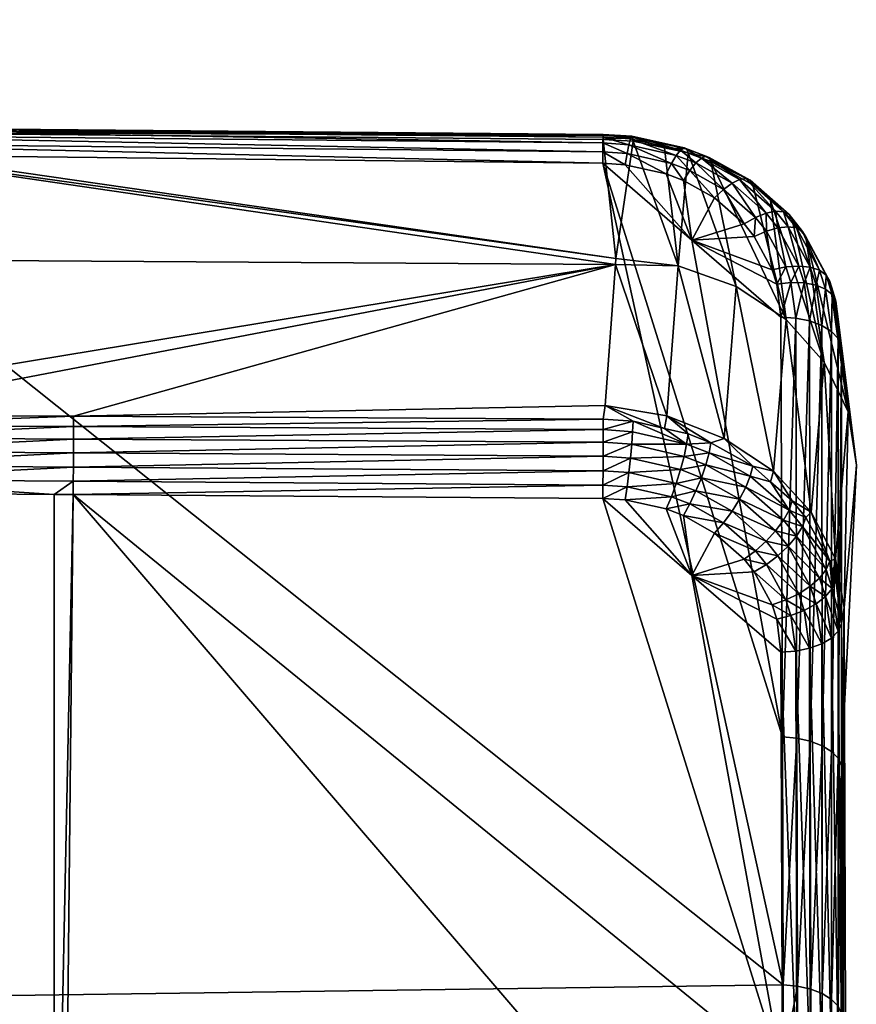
# Model space of a CAD drawing. Extents: x -0.125 to 0.14, y -0.108 to 0.
# Tile 127 of 127: x 0.13 to 0.14, y -0.033 to -0.021. Entities that reach past the tile are written whole.
import ezdxf

# ---------------------------------------------------------------- set-up
doc = ezdxf.new("R2010")
doc.units = 0
doc.layers.add('mesh', color=7, linetype='CONTINUOUS')

msp = doc.modelspace()

# ---------------------------------------------------------------- meshes
at = {"layer": 'mesh'}
mesh = msp.add_polyface(dxfattribs=at)
corners = [(0.125305, -0.023938, 0.011978), (0.12534, -0.024102, 0.011885), (0.125305, -0.025952, 0.014974), (0.12534, -0.023832, 0.011317), (0.125305, -0.0224, 0.008737), (0.12534, -0.022575, 0.008669), (0.12534, -0.022243, 0.007756), (0.12534, -0.0261, 0.014857), (0.125225, -0.023787, 0.012064), (0.125104, -0.023658, 0.012137), (0.125225, -0.022238, 0.0088), (0.125225, -0.025815, 0.015081), (0.125104, -0.025699, 0.015173), (0.125225, -0.026437, 0.01584), (0.125104, -0.026324, 0.015937), (0.125755, -0.031062, -0.002507), (0.12534, -0.02207, -0.007267), (0.12534, -0.022376, -0.008175), (0.12534, -0.021251, -0.003794), (0.12534, -0.021241, -0.003677), (0.125832, -0.032677, -0.001428), (0.12534, -0.020954, -0.000222), (0.12534, -0.020965, 0.000747), (0.12534, -0.021042, 0.001468), (0.125942, -0.037812, 0.001865), (0.12534, -0.021341, 0.004289), (0.12534, -0.021926, 0.006539), (0.125954, -0.038397, 0.002239), (0.101016, -0.023751, -0.013052), (0.126076, -0.025835, -0.015697), (0.137331, -0.023979, -0.012908), (0.125282, -0.026135, -0.016036), (0.125177, -0.02603, -0.015945), (0.125061, -0.026281, -0.016209), (0.125299, -0.025975, -0.015877), (0.12539, -0.026085, -0.015977), (0.125617, -0.02588, -0.015758), (0.125343, -0.022428, -0.008376), (0.125339, -0.022299, -0.008645), (0.125503, -0.022507, -0.008798), (0.125381, -0.022458, -0.008567), (0.125464, -0.022363, -0.008892), (0.125305, -0.022239, -0.008352), (0.125475, -0.02622, -0.016046)]
mesh.append_faces([[corners[k] for k in face] for face in [(0, 1, 2, 2), (0, 3, 1, 1), (4, 3, 0, 0), (4, 5, 3, 3), (6, 5, 4, 4), (1, 7, 2, 2), (8, 9, 10, 10), (11, 12, 8, 8), (13, 14, 11, 11), (4, 8, 10, 10), (0, 8, 4, 4), (0, 11, 8, 8), (2, 11, 0, 0), (2, 13, 11, 11), (15, 16, 17, 17), (15, 18, 16, 16), (15, 19, 18, 18), (20, 21, 19, 19), (20, 22, 21, 21), (20, 23, 22, 22), (24, 25, 23, 23), (24, 26, 25, 25), (27, 6, 26, 26), (28, 29, 30, 30), (31, 32, 33, 33), (31, 34, 32, 32), (35, 34, 31, 31), (35, 36, 34, 34), (15, 17, 37, 37), (38, 39, 40, 40), (41, 39, 38, 38), (42, 40, 37, 37), (42, 38, 40, 40), (31, 43, 35, 35)]])
mesh = msp.add_polyface(dxfattribs=at)
corners = [(0.124773, -0.023497, 0.012229), (0.124583, -0.024164, 0.013268), (0.124583, -0.023474, 0.012242), (0.124773, -0.025553, 0.015288), (0.124583, -0.025533, 0.015303), (0.124583, -0.026164, 0.016074), (0.124773, -0.026183, 0.016057), (0.124583, -0.026987, 0.016905), (0.124773, -0.028761, 0.018661), (0.124583, -0.028744, 0.01868), (0.124773, -0.031714, 0.020867), (0.124583, -0.0317, 0.020889), (0.124583, -0.030474, 0.019972), (0.124583, -0.033193, 0.021769), (0.124583, -0.030353, -0.020001), (0.101016, -0.030888, -0.020633), (0.124583, -0.033482, -0.021957), (0.124583, -0.030019, -0.019716), (0.101016, -0.030089, -0.020062), (0.124583, -0.027565, -0.017619), (0.101016, -0.029888, -0.019888), (0.101016, -0.023751, -0.013052), (0.125762, -0.025855, -0.015726), (0.126076, -0.025835, -0.015697), (0.125617, -0.02588, -0.015758), (0.125299, -0.025975, -0.015877), (0.125177, -0.02603, -0.015945), (0.124925, -0.026193, -0.016139), (0.101016, -0.026489, -0.0167), (0.124641, -0.026596, -0.0166), (0.124672, -0.0265, -0.016494), (0.124739, -0.02639, -0.016369), (0.125564, -0.022294, -0.009908), (0.125252, -0.022227, -0.009758), (0.101016, -0.026154, 0.016377), (0.101016, -0.029575, 0.019633), (0.101016, -0.030342, 0.020149), (0.101016, -0.032649, 0.021701), (0.124842, -0.026557, -0.016523), (0.124591, -0.026748, -0.016769), (0.124773, -0.027583, -0.017601), (0.124773, -0.030368, -0.019981), (0.124773, -0.033494, -0.021935), (0.124583, -0.026862, -0.016893), (0.101016, -0.027307, -0.017652), (0.137331, -0.023979, -0.012908), (0.126076, -0.022336, -0.009994), (0.101016, -0.023938, 0.013409), (0.101016, -0.026796, 0.017086), (0.124773, -0.026881, -0.016875)]
mesh.append_faces([[corners[k] for k in face] for face in [(0, 1, 2, 2), (3, 4, 1, 1), (3, 5, 4, 4), (6, 7, 5, 5), (8, 9, 7, 7), (10, 11, 12, 12), (10, 13, 11, 11), (14, 15, 16, 16), (17, 18, 14, 14), (19, 20, 17, 17), (21, 22, 23, 23), (24, 22, 21, 21), (21, 25, 24, 24), (21, 26, 25, 25), (27, 26, 21, 21), (28, 29, 30, 30), (21, 31, 27, 27), (21, 30, 31, 31), (32, 33, 21, 21), (5, 34, 4, 4), (12, 35, 9, 9), (11, 36, 12, 12), (13, 37, 11, 11), (38, 29, 39, 39), (40, 19, 17, 17), (41, 17, 14, 14), (42, 14, 16, 16), (43, 44, 19, 19), (45, 46, 21, 21), (1, 47, 2, 2), (4, 47, 1, 1), (9, 48, 7, 7), (43, 49, 39, 39), (40, 43, 19, 19)]])
mesh = msp.add_polyface(dxfattribs=at)
corners = [(0.127602, -0.026638, -0.015938), (0.1276, -0.026801, -0.015872), (0.130387, -0.026823, -0.015847), (0.126072, -0.02679, -0.015885), (0.126074, -0.026627, -0.01595), (0.127603, -0.026464, -0.015965), (0.126075, -0.026453, -0.015977), (0.127604, -0.026289, -0.015952), (0.126075, -0.026279, -0.015963), (0.127604, -0.026121, -0.015898), (0.126076, -0.026112, -0.015909), (0.127604, -0.02597, -0.015808), (0.126076, -0.025961, -0.015819), (0.127604, -0.025843, -0.015686), (0.126076, -0.025835, -0.015697), (0.130624, -0.026486, -0.015942), (0.130625, -0.026308, -0.01593), (0.130626, -0.026139, -0.015877), (0.130626, -0.025986, -0.015786), (0.130625, -0.025858, -0.015663), (0.126563, -0.033065, -0.002058), (0.126072, -0.022602, -0.009058), (0.126496, -0.022607, -0.009057), (0.1265, -0.022288, -0.009825), (0.126076, -0.022336, -0.009994), (0.1265, -0.02234, -0.009993), (0.126076, -0.022285, -0.009826), (0.1265, -0.022277, -0.00965), (0.126076, -0.022273, -0.009651), (0.1265, -0.022305, -0.009477), (0.126075, -0.022301, -0.009478), (0.126499, -0.022372, -0.009315), (0.126075, -0.022368, -0.009316), (0.126498, -0.022475, -0.009172), (0.126073, -0.02247, -0.009173), (0.137177, -0.022405, -0.009449), (0.137176, -0.022478, -0.009284), (0.137175, -0.022588, -0.00914), (0.137175, -0.022729, -0.009027), (0.137337, -0.023906, -0.012803)]
mesh.append_faces([[corners[k] for k in face] for face in [(0, 1, 2, 2), (0, 3, 1, 1), (0, 4, 3, 3), (5, 4, 0, 0), (5, 6, 4, 4), (7, 6, 5, 5), (7, 8, 6, 6), (9, 8, 7, 7), (9, 10, 8, 8), (11, 10, 9, 9), (11, 12, 10, 10), (13, 12, 11, 11), (13, 14, 12, 12), (15, 5, 0, 0), (16, 7, 5, 5), (17, 9, 7, 7), (18, 11, 9, 9), (19, 13, 11, 11), (20, 21, 22, 22), (23, 24, 25, 25), (23, 26, 24, 24), (27, 26, 23, 23), (27, 28, 26, 26), (29, 28, 27, 27), (29, 30, 28, 28), (31, 30, 29, 29), (31, 32, 30, 30), (33, 32, 31, 31), (22, 34, 33, 33), (35, 29, 27, 27), (36, 31, 29, 29), (37, 33, 31, 31), (38, 22, 33, 33), (39, 25, 24, 24)]])
mesh = msp.add_polyface(dxfattribs=at)
corners = [(0.137203, -0.025723, -0.015404), (0.130625, -0.025858, -0.015663), (0.137178, -0.025892, -0.015613), (0.137331, -0.023979, -0.012908), (0.127604, -0.025843, -0.015686), (0.126076, -0.025835, -0.015697), (0.137175, -0.026875, -0.015786), (0.137475, -0.02673, -0.015847), (0.137176, -0.02671, -0.01586), (0.130623, -0.026661, -0.015914), (0.130387, -0.026823, -0.015847), (0.130622, -0.026825, -0.015845), (0.127602, -0.026638, -0.015938), (0.130624, -0.026486, -0.015942), (0.130625, -0.026308, -0.01593), (0.127603, -0.026464, -0.015965), (0.130626, -0.026139, -0.015877), (0.127604, -0.026289, -0.015952), (0.130626, -0.025986, -0.015786), (0.127604, -0.026121, -0.015898), (0.127604, -0.02597, -0.015808), (0.137177, -0.026532, -0.015893), (0.137178, -0.026351, -0.015883), (0.137179, -0.026178, -0.01583), (0.137179, -0.026022, -0.015739), (0.126496, -0.022607, -0.009057), (0.137175, -0.022729, -0.009027), (0.139406, -0.032888, -0.002774), (0.137178, -0.022384, -0.009808), (0.1265, -0.02234, -0.009993), (0.137177, -0.022436, -0.009981), (0.1265, -0.022288, -0.009825), (0.137178, -0.022373, -0.009627), (0.1265, -0.022277, -0.00965), (0.137177, -0.022405, -0.009449), (0.137176, -0.022478, -0.009284), (0.1265, -0.022305, -0.009477), (0.137175, -0.022588, -0.00914), (0.126499, -0.022372, -0.009315), (0.126498, -0.022475, -0.009172), (0.137337, -0.023906, -0.012803), (0.126076, -0.022336, -0.009994)]
mesh.append_faces([[corners[k] for k in face] for face in [(0, 1, 2, 2), (0, 3, 1, 1), (3, 4, 1, 1), (3, 5, 4, 4), (6, 7, 8, 8), (9, 10, 11, 11), (9, 12, 10, 10), (13, 12, 9, 9), (14, 15, 13, 13), (16, 17, 14, 14), (18, 19, 16, 16), (1, 20, 18, 18), (8, 11, 6, 6), (8, 9, 11, 11), (21, 9, 8, 8), (21, 13, 9, 9), (22, 13, 21, 21), (22, 14, 13, 13), (23, 14, 22, 22), (23, 16, 14, 14), (24, 16, 23, 23), (24, 18, 16, 16), (2, 18, 24, 24), (2, 1, 18, 18), (25, 26, 27, 27), (28, 29, 30, 30), (28, 31, 29, 29), (32, 31, 28, 28), (32, 33, 31, 31), (34, 33, 32, 32), (35, 36, 34, 34), (37, 38, 35, 35), (26, 39, 37, 37), (40, 41, 3, 3), (30, 29, 40, 40)]])
mesh = msp.add_polyface(dxfattribs=at)
corners = [(0.138489, -0.022656, -0.009622), (0.138229, -0.022601, -0.00986), (0.138511, -0.022708, -0.009791), (0.138211, -0.02255, -0.00969), (0.137938, -0.022539, -0.009903), (0.137543, -0.022405, -0.009788), (0.137549, -0.022456, -0.00996), (0.138449, -0.022642, -0.00945), (0.13818, -0.022538, -0.009515), (0.137532, -0.022395, -0.009609), (0.138394, -0.022665, -0.009283), (0.138137, -0.022566, -0.009345), (0.137516, -0.022428, -0.009433), (0.138327, -0.022725, -0.00913), (0.138083, -0.022631, -0.009188), (0.137497, -0.0225, -0.00927), (0.138251, -0.022819, -0.009), (0.138023, -0.022731, -0.009054), (0.137475, -0.022608, -0.009129), (0.137959, -0.02286, -0.008949), (0.137451, -0.022747, -0.009017), (0.137178, -0.022384, -0.009808), (0.137177, -0.022436, -0.009981), (0.137178, -0.022373, -0.009627), (0.137177, -0.022405, -0.009449), (0.137176, -0.022478, -0.009284), (0.137175, -0.022588, -0.00914), (0.137175, -0.022729, -0.009027)]
mesh.append_faces([[corners[k] for k in face] for face in [(0, 1, 2, 2), (3, 1, 0, 0), (3, 4, 1, 1), (5, 4, 3, 3), (5, 6, 4, 4), (7, 3, 0, 0), (8, 3, 7, 7), (8, 5, 3, 3), (9, 5, 8, 8), (10, 8, 7, 7), (11, 8, 10, 10), (11, 9, 8, 8), (12, 9, 11, 11), (13, 11, 10, 10), (14, 11, 13, 13), (14, 12, 11, 11), (15, 12, 14, 14), (16, 14, 13, 13), (17, 14, 16, 16), (17, 15, 14, 14), (18, 15, 17, 17), (19, 18, 17, 17), (20, 18, 19, 19), (5, 21, 22, 22), (22, 6, 5, 5), (9, 21, 5, 5), (23, 21, 9, 9), (12, 23, 9, 9), (24, 23, 12, 12), (15, 24, 12, 12), (25, 24, 15, 15), (18, 25, 15, 15), (26, 25, 18, 18), (20, 26, 18, 18), (27, 26, 20, 20)]])
mesh = msp.add_polyface(dxfattribs=at)
corners = [(0.138277, -0.023678, -0.008441), (0.138171, -0.022941, -0.008899), (0.138558, -0.023158, -0.008767), (0.137959, -0.02286, -0.008949), (0.137451, -0.022747, -0.009017), (0.139269, -0.024045, -0.008224), (0.139326, -0.024225, -0.008114), (0.139048, -0.023636, -0.008474), (0.138922, -0.023479, -0.00857), (0.138998, -0.02294, -0.009446), (0.138511, -0.022708, -0.009791), (0.13903, -0.022996, -0.009612), (0.138489, -0.022656, -0.009622), (0.138943, -0.022918, -0.00928), (0.138449, -0.022642, -0.00945), (0.138867, -0.02293, -0.00912), (0.138394, -0.022665, -0.009283), (0.138774, -0.022976, -0.008976), (0.138327, -0.022725, -0.00913), (0.138669, -0.023053, -0.008856), (0.139062, -0.0234, -0.008645), (0.138251, -0.022819, -0.009), (0.138023, -0.022731, -0.009054), (0.138108, -0.023996, -0.012744), (0.137337, -0.023906, -0.012803), (0.137331, -0.023979, -0.012908), (0.138229, -0.022601, -0.00986), (0.138826, -0.024253, -0.012585), (0.137938, -0.022539, -0.009903), (0.137549, -0.022456, -0.00996), (0.138674, -0.026131, -0.015267), (0.137965, -0.025854, -0.015398), (0.137175, -0.022729, -0.009027), (0.137177, -0.022436, -0.009981)]
mesh.append_faces([[corners[k] for k in face] for face in [(0, 1, 2, 2), (0, 3, 1, 1), (0, 4, 3, 3), (5, 6, 0, 0), (0, 7, 5, 5), (0, 8, 7, 7), (2, 8, 0, 0), (9, 10, 11, 11), (12, 10, 9, 9), (13, 12, 9, 9), (14, 12, 13, 13), (15, 14, 13, 13), (16, 14, 15, 15), (17, 16, 15, 15), (18, 16, 17, 17), (19, 17, 20, 20), (19, 18, 17, 17), (21, 18, 19, 19), (8, 19, 20, 20), (2, 19, 8, 8), (2, 21, 19, 19), (1, 21, 2, 2), (1, 22, 21, 21), (3, 22, 1, 1), (23, 24, 25, 25), (26, 27, 10, 10), (26, 23, 27, 27), (28, 23, 26, 26), (29, 23, 28, 28), (29, 24, 23, 23), (23, 30, 27, 27), (25, 31, 23, 23), (0, 32, 4, 4), (33, 24, 29, 29)]])
mesh = msp.add_polyface(dxfattribs=at)
corners = [(0.126496, -0.022607, -0.009057), (0.139406, -0.032888, -0.002774), (0.126563, -0.033065, -0.002058), (0.139574, -0.029838, -0.004686), (0.139396, -0.029823, -0.004662), (0.139582, -0.032904, -0.0028), (0.139741, -0.029875, -0.004745), (0.139561, -0.028762, -0.014599), (0.139326, -0.028368, -0.014868), (0.139378, -0.028775, -0.01462), (0.139501, -0.028323, -0.014868), (0.139732, -0.028727, -0.014541), (0.139667, -0.028259, -0.014831), (0.139439, -0.028129, -0.014987), (0.139048, -0.02778, -0.015229), (0.139269, -0.028188, -0.014978), (0.139599, -0.028052, -0.014959), (0.139199, -0.027689, -0.015258), (0.13974, -0.02796, -0.014896), (0.139341, -0.027582, -0.01525), (0.139812, -0.028178, -0.01476), (0.139741, -0.033931, -0.011365), (0.139574, -0.033967, -0.011424), (0.139396, -0.033982, -0.011448), (0.130386, -0.038184, -0.009371), (0.130387, -0.026823, -0.015847), (0.1276, -0.026801, -0.015872), (0.126562, -0.037743, -0.00976), (0.126072, -0.02679, -0.015885), (0.130622, -0.026825, -0.015845), (0.138277, -0.027828, -0.015207), (0.137175, -0.026875, -0.015786), (0.139406, -0.037056, -0.009575), (0.126374, -0.033053, -0.002031), (0.126072, -0.022602, -0.009058), (0.137175, -0.022729, -0.009027), (0.125916, -0.026793, -0.015902)]
mesh.append_faces([[corners[k] for k in face] for face in [(0, 1, 2, 2), (3, 1, 4, 4), (5, 1, 3, 3), (6, 5, 3, 3), (7, 8, 9, 9), (7, 10, 8, 8), (11, 10, 7, 7), (11, 12, 10, 10), (13, 14, 15, 15), (16, 17, 13, 13), (18, 19, 16, 16), (10, 15, 8, 8), (10, 13, 15, 15), (12, 13, 10, 10), (12, 16, 13, 13), (20, 16, 12, 12), (21, 11, 7, 7), (22, 7, 9, 9), (23, 22, 9, 9), (22, 21, 7, 7), (24, 25, 26, 26), (27, 26, 28, 28), (27, 24, 26, 26), (24, 29, 25, 25), (23, 9, 30, 30), (8, 30, 9, 9), (30, 15, 14, 14), (8, 15, 30, 30), (31, 23, 30, 30), (29, 23, 31, 31), (29, 32, 23, 23), (33, 34, 2, 2), (1, 35, 4, 4), (28, 36, 27, 27)]])
mesh = msp.add_polyface(dxfattribs=at)
corners = [(0.137965, -0.025854, -0.015398), (0.137938, -0.026008, -0.015558), (0.138229, -0.026074, -0.015522), (0.137203, -0.025723, -0.015404), (0.137548, -0.025919, -0.015605), (0.137178, -0.025892, -0.015613), (0.138511, -0.026185, -0.015458), (0.138674, -0.026131, -0.015267), (0.13903, -0.026475, -0.015282), (0.139284, -0.026537, -0.015022), (0.138108, -0.023996, -0.012744), (0.137331, -0.023979, -0.012908), (0.138489, -0.026311, -0.01558), (0.138999, -0.026597, -0.015407), (0.138449, -0.026458, -0.015672), (0.13818, -0.026353, -0.015734), (0.138136, -0.026517, -0.015787), (0.138211, -0.026203, -0.015644), (0.137179, -0.026178, -0.01583), (0.137543, -0.026049, -0.015729), (0.137179, -0.026022, -0.015739), (0.137532, -0.026204, -0.015819), (0.137178, -0.026351, -0.015883), (0.137516, -0.026376, -0.01587), (0.137177, -0.026532, -0.015893), (0.137497, -0.026554, -0.01588), (0.139396, -0.029823, -0.004662), (0.137175, -0.022729, -0.009027), (0.138277, -0.023678, -0.008441)]
mesh.append_faces([[corners[k] for k in face] for face in [(0, 1, 2, 2), (3, 1, 0, 0), (3, 4, 1, 1), (5, 4, 3, 3), (6, 0, 2, 2), (6, 7, 0, 0), (8, 7, 6, 6), (8, 9, 7, 7), (10, 0, 7, 7), (11, 3, 0, 0), (12, 8, 6, 6), (12, 13, 8, 8), (14, 13, 12, 12), (14, 15, 16, 16), (12, 15, 14, 14), (12, 17, 15, 15), (6, 17, 12, 12), (17, 1, 4, 4), (17, 2, 1, 1), (6, 2, 17, 17), (18, 19, 20, 20), (18, 21, 19, 19), (22, 21, 18, 18), (22, 23, 21, 21), (24, 23, 22, 22), (24, 25, 23, 23), (16, 23, 25, 25), (15, 23, 16, 16), (15, 21, 23, 23), (17, 21, 15, 15), (17, 19, 21, 21), (4, 19, 17, 17), (4, 20, 19, 19), (5, 20, 4, 4), (26, 27, 28, 28)]])
mesh = msp.add_polyface(dxfattribs=at)
corners = [(0.138277, -0.023678, -0.008441), (0.139326, -0.024225, -0.008114), (0.139378, -0.024631, -0.007864), (0.140013, -0.024352, -0.008606), (0.140086, -0.024894, -0.00829), (0.140002, -0.024808, -0.00815), (0.13993, -0.024284, -0.00846), (0.139882, -0.024735, -0.008032), (0.139812, -0.024235, -0.008332), (0.139732, -0.024679, -0.007942), (0.139666, -0.024208, -0.008227), (0.139561, -0.024644, -0.007885), (0.139501, -0.024205, -0.008153), (0.140058, -0.024435, -0.00876), (0.140074, -0.024564, -0.008686), (0.140023, -0.024324, -0.008825), (0.139937, -0.024113, -0.008746), (0.139981, -0.024191, -0.008902), (0.139686, -0.023639, -0.009226), (0.139855, -0.024052, -0.008598), (0.139644, -0.023571, -0.009066), (0.13974, -0.024014, -0.008464), (0.139599, -0.024, -0.008354), (0.139439, -0.02401, -0.008272), (0.139269, -0.024045, -0.008224), (0.14021, -0.025803, -0.011636), (0.139913, -0.025188, -0.012011), (0.139249, -0.023191, -0.009494), (0.139441, -0.02466, -0.012335), (0.139517, -0.023428, -0.009351), (0.138511, -0.022708, -0.009791), (0.138826, -0.024253, -0.012585), (0.140128, -0.024987, -0.008442)]
mesh.append_faces([[corners[k] for k in face] for face in [(0, 1, 2, 2), (3, 4, 5, 5), (6, 5, 7, 7), (8, 7, 9, 9), (10, 9, 11, 11), (12, 11, 2, 2), (3, 13, 14, 14), (3, 15, 13, 13), (16, 15, 3, 3), (16, 17, 15, 15), (16, 18, 17, 17), (6, 3, 5, 5), (6, 16, 3, 3), (19, 16, 6, 6), (19, 20, 16, 16), (8, 6, 7, 7), (8, 19, 6, 6), (21, 19, 8, 8), (10, 8, 9, 9), (10, 21, 8, 8), (22, 21, 10, 10), (12, 10, 11, 11), (12, 22, 10, 10), (23, 22, 12, 12), (1, 12, 2, 2), (1, 23, 12, 12), (24, 23, 1, 1), (13, 25, 14, 14), (26, 27, 28, 28), (26, 18, 29, 29), (25, 17, 18, 18), (30, 31, 28, 28), (3, 32, 4, 4), (14, 32, 3, 3)]])
mesh = msp.add_polyface(dxfattribs=at)
corners = [(0.139644, -0.023571, -0.009066), (0.139686, -0.023639, -0.009226), (0.139937, -0.024113, -0.008746), (0.139517, -0.023428, -0.009351), (0.138998, -0.02294, -0.009446), (0.139249, -0.023191, -0.009494), (0.139478, -0.023364, -0.00919), (0.13903, -0.022996, -0.009612), (0.13957, -0.023529, -0.00891), (0.139855, -0.024052, -0.008598), (0.139408, -0.023328, -0.009031), (0.138943, -0.022918, -0.00928), (0.13974, -0.024014, -0.008464), (0.139467, -0.023514, -0.008765), (0.139312, -0.023322, -0.008881), (0.138867, -0.02293, -0.00912), (0.139599, -0.024, -0.008354), (0.139341, -0.023528, -0.00864), (0.139195, -0.023347, -0.00875), (0.138774, -0.022976, -0.008976), (0.139439, -0.02401, -0.008272), (0.139199, -0.023569, -0.008541), (0.139062, -0.0234, -0.008645), (0.139269, -0.024045, -0.008224), (0.139048, -0.023636, -0.008474), (0.138922, -0.023479, -0.00857), (0.139441, -0.02466, -0.012335), (0.139913, -0.025188, -0.012011), (0.138511, -0.022708, -0.009791)]
mesh.append_faces([[corners[k] for k in face] for face in [(0, 1, 2, 2), (0, 3, 1, 1), (3, 4, 5, 5), (3, 6, 4, 4), (0, 6, 3, 3), (4, 7, 5, 5), (8, 0, 9, 9), (8, 6, 0, 0), (10, 6, 8, 8), (10, 4, 6, 6), (11, 4, 10, 10), (12, 8, 9, 9), (13, 8, 12, 12), (13, 10, 8, 8), (14, 10, 13, 13), (14, 11, 10, 10), (15, 11, 14, 14), (16, 13, 12, 12), (17, 13, 16, 16), (17, 14, 13, 13), (18, 14, 17, 17), (18, 15, 14, 14), (19, 15, 18, 18), (20, 17, 16, 16), (21, 17, 20, 20), (21, 18, 17, 17), (22, 18, 21, 21), (22, 19, 18, 18), (23, 21, 20, 20), (24, 21, 23, 23), (24, 22, 21, 21), (25, 22, 24, 24), (26, 5, 7, 7), (27, 3, 5, 5), (28, 26, 7, 7)]])
mesh = msp.add_polyface(dxfattribs=at)
corners = [(0.138277, -0.023678, -0.008441), (0.139378, -0.024631, -0.007864), (0.139396, -0.029823, -0.004662), (0.139561, -0.024644, -0.007885), (0.139574, -0.029838, -0.004686), (0.139732, -0.024679, -0.007942), (0.139741, -0.029875, -0.004745), (0.139882, -0.024735, -0.008032), (0.139887, -0.029931, -0.004835), (0.140002, -0.024808, -0.00815), (0.140004, -0.030003, -0.004953), (0.140086, -0.024894, -0.00829), (0.140074, -0.024564, -0.008686), (0.14021, -0.025803, -0.011636), (0.140311, -0.026463, -0.011235), (0.140058, -0.024435, -0.00876), (0.140023, -0.024324, -0.008825), (0.139686, -0.023639, -0.009226), (0.139913, -0.025188, -0.012011), (0.139981, -0.024191, -0.008902), (0.139249, -0.026668, -0.015162), (0.139284, -0.026537, -0.015022), (0.13903, -0.026475, -0.015282), (0.139517, -0.026903, -0.015016), (0.139754, -0.027044, -0.014677), (0.139686, -0.027111, -0.014885), (0.139981, -0.02765, -0.01454), (0.140162, -0.028224, -0.013788), (0.140053, -0.027619, -0.014257), (0.139441, -0.02466, -0.012335), (0.138826, -0.024253, -0.012585), (0.138674, -0.026131, -0.015267), (0.139644, -0.027222, -0.015017), (0.139478, -0.027017, -0.015146), (0.139408, -0.027143, -0.01525), (0.138999, -0.026597, -0.015407), (0.138943, -0.026735, -0.015503), (0.138867, -0.026883, -0.015565), (0.139312, -0.027274, -0.015323), (0.140085, -0.030087, -0.00509), (0.140128, -0.024987, -0.008442), (0.140126, -0.03018, -0.005239)]
mesh.append_faces([[corners[k] for k in face] for face in [(0, 1, 2, 2), (2, 1, 3, 3), (4, 3, 5, 5), (6, 5, 7, 7), (8, 7, 9, 9), (10, 9, 11, 11), (12, 13, 14, 14), (15, 16, 13, 13), (13, 17, 18, 18), (16, 19, 13, 13), (20, 21, 22, 22), (23, 21, 20, 20), (23, 24, 21, 21), (25, 24, 23, 23), (26, 24, 25, 25), (13, 27, 14, 14), (18, 28, 13, 13), (18, 24, 28, 28), (29, 24, 18, 18), (29, 21, 24, 24), (30, 21, 29, 29), (30, 31, 21, 21), (32, 33, 34, 34), (25, 33, 32, 32), (23, 33, 25, 25), (23, 20, 33, 33), (35, 20, 22, 22), (35, 33, 20, 20), (36, 33, 35, 35), (36, 34, 33, 33), (37, 34, 36, 36), (37, 38, 34, 34), (39, 11, 40, 40), (14, 41, 40, 40), (12, 14, 40, 40)]])
mesh = msp.add_polyface(dxfattribs=at)
corners = [(0.139574, -0.029838, -0.004686), (0.139396, -0.029823, -0.004662), (0.139561, -0.024644, -0.007885), (0.139741, -0.029875, -0.004745), (0.139732, -0.024679, -0.007942), (0.139887, -0.029931, -0.004835), (0.139882, -0.024735, -0.008032), (0.140004, -0.030003, -0.004953), (0.140002, -0.024808, -0.00815), (0.140085, -0.030087, -0.00509), (0.140086, -0.024894, -0.00829), (0.140162, -0.028224, -0.013788), (0.140126, -0.03018, -0.005239), (0.140311, -0.026463, -0.011235), (0.139981, -0.02765, -0.01454), (0.140053, -0.027619, -0.014257), (0.139754, -0.027044, -0.014677), (0.140023, -0.027779, -0.014457), (0.140058, -0.027888, -0.014387), (0.14021, -0.025803, -0.011636), (0.140013, -0.027987, -0.014531), (0.139439, -0.028129, -0.014987), (0.139199, -0.027689, -0.015258), (0.139048, -0.02778, -0.015229), (0.139599, -0.028052, -0.014959), (0.139341, -0.027582, -0.01525), (0.13974, -0.02796, -0.014896), (0.139467, -0.027464, -0.015205), (0.139855, -0.027858, -0.014802), (0.13957, -0.027342, -0.015126), (0.139937, -0.027753, -0.014681), (0.139644, -0.027222, -0.015017), (0.138922, -0.027623, -0.015325), (0.139062, -0.02752, -0.015362), (0.139195, -0.027402, -0.015361), (0.139312, -0.027274, -0.015323), (0.139408, -0.027143, -0.01525), (0.139686, -0.027111, -0.014885), (0.138774, -0.027032, -0.015589), (0.138669, -0.027174, -0.015575), (0.140128, -0.024987, -0.008442)]
mesh.append_faces([[corners[k] for k in face] for face in [(0, 1, 2, 2), (3, 0, 4, 4), (5, 3, 6, 6), (7, 5, 8, 8), (9, 7, 10, 10), (11, 12, 13, 13), (14, 15, 16, 16), (17, 15, 14, 14), (17, 18, 15, 15), (19, 15, 11, 11), (20, 17, 14, 14), (20, 18, 17, 17), (21, 22, 23, 23), (24, 25, 22, 22), (26, 27, 25, 25), (28, 27, 26, 26), (28, 29, 27, 27), (30, 29, 28, 28), (30, 31, 29, 29), (22, 32, 23, 23), (22, 33, 32, 32), (25, 33, 22, 22), (25, 34, 33, 33), (27, 34, 25, 25), (27, 35, 34, 34), (29, 35, 27, 27), (29, 36, 35, 35), (31, 36, 29, 29), (14, 30, 20, 20), (14, 31, 30, 30), (37, 31, 14, 14), (38, 34, 35, 35), (39, 33, 34, 34), (12, 9, 40, 40)]])
mesh = msp.add_polyface(dxfattribs=at)
corners = [(0.138774, -0.027032, -0.015589), (0.139312, -0.027274, -0.015323), (0.138867, -0.026883, -0.015565), (0.138669, -0.027174, -0.015575), (0.139195, -0.027402, -0.015361), (0.138558, -0.027302, -0.015522), (0.139062, -0.02752, -0.015362), (0.138922, -0.027623, -0.015325), (0.138449, -0.026458, -0.015672), (0.138943, -0.026735, -0.015503), (0.138999, -0.026597, -0.015407), (0.138394, -0.026618, -0.015727), (0.138327, -0.026781, -0.015742), (0.138251, -0.02694, -0.015718), (0.138171, -0.027085, -0.015655), (0.137959, -0.027004, -0.015705), (0.138023, -0.026852, -0.015772), (0.138083, -0.026687, -0.0158), (0.138136, -0.026517, -0.015787), (0.137176, -0.02671, -0.01586), (0.137497, -0.026554, -0.01588), (0.137177, -0.026532, -0.015893), (0.137475, -0.02673, -0.015847), (0.137175, -0.026875, -0.015786), (0.137451, -0.026892, -0.015775), (0.138277, -0.027828, -0.015207), (0.139048, -0.02778, -0.015229)]
mesh.append_faces([[corners[k] for k in face] for face in [(0, 1, 2, 2), (3, 4, 0, 0), (5, 6, 3, 3), (5, 7, 6, 6), (8, 9, 10, 10), (11, 9, 8, 8), (11, 2, 9, 9), (12, 2, 11, 11), (12, 0, 2, 2), (13, 0, 12, 12), (13, 3, 0, 0), (14, 3, 13, 13), (14, 5, 3, 3), (13, 15, 14, 14), (13, 16, 15, 15), (12, 16, 13, 13), (12, 17, 16, 16), (11, 17, 12, 12), (11, 18, 17, 17), (8, 18, 11, 11), (19, 20, 21, 21), (19, 22, 20, 20), (23, 24, 22, 22), (16, 24, 15, 15), (16, 22, 24, 24), (17, 22, 16, 16), (17, 20, 22, 22), (18, 20, 17, 17), (7, 5, 25, 25), (25, 26, 7, 7), (25, 15, 24, 24), (25, 14, 15, 15), (5, 14, 25, 25), (23, 25, 24, 24)]])
mesh = msp.add_polyface(dxfattribs=at)
corners = [(0.126374, -0.033053, -0.002031), (0.126563, -0.033065, -0.002058), (0.126572, -0.03349, -0.001785), (0.126199, -0.033015, -0.001965), (0.126495, -0.038772, 0.001635), (0.12632, -0.038733, 0.001701), (0.126684, -0.038786, 0.00161), (0.126424, -0.050191, 0.008639), (0.126646, -0.044853, 0.00533), (0.13942, -0.03902, 0.000998), (0.139408, -0.03381, -0.002206), (0.139406, -0.032888, -0.002774), (0.139582, -0.032904, -0.0028), (0.139593, -0.039037, 0.00097), (0.139746, -0.032941, -0.002859), (0.139754, -0.039074, 0.000909), (0.139596, -0.045174, 0.004734), (0.139396, -0.033982, -0.011448), (0.139582, -0.03704, -0.009549), (0.139574, -0.033967, -0.011424), (0.139406, -0.037056, -0.009575), (0.139593, -0.043183, -0.005796), (0.13942, -0.0432, -0.005824), (0.139746, -0.037003, -0.009489), (0.139754, -0.043146, -0.005735), (0.126568, -0.038228, -0.009472), (0.130386, -0.038184, -0.009371), (0.126562, -0.037743, -0.00976), (0.126701, -0.049264, -0.002917), (0.130388, -0.049696, -0.002498), (0.130622, -0.026825, -0.015845), (0.126372, -0.037762, -0.009783), (0.126335, -0.049319, -0.003009), (0.126196, -0.037805, -0.009847), (0.126511, -0.049279, -0.002943), (0.139424, -0.045178, 0.004777), (0.125916, -0.026793, -0.015902)]
mesh.append_faces([[corners[k] for k in face] for face in [(0, 1, 2, 2), (3, 4, 5, 5), (0, 4, 3, 3), (0, 6, 4, 4), (2, 6, 0, 0), (4, 7, 5, 5), (6, 8, 4, 4), (2, 9, 6, 6), (2, 10, 9, 9), (1, 10, 2, 2), (1, 11, 10, 10), (12, 10, 11, 11), (13, 10, 12, 12), (13, 9, 10, 10), (14, 13, 12, 12), (15, 16, 13, 13), (17, 18, 19, 19), (20, 18, 17, 17), (20, 21, 18, 18), (22, 21, 20, 20), (18, 23, 19, 19), (21, 24, 18, 18), (25, 26, 27, 27), (25, 28, 26, 26), (26, 29, 30, 30), (29, 20, 30, 30), (29, 22, 20, 20), (27, 31, 25, 25), (32, 31, 33, 33), (34, 25, 31, 31), (6, 9, 35, 35), (13, 35, 9, 9), (16, 35, 13, 13), (27, 36, 31, 31)]])
mesh = msp.add_polyface(dxfattribs=at)
corners = [(0.139746, -0.032941, -0.002859), (0.139582, -0.032904, -0.0028), (0.139741, -0.029875, -0.004745), (0.139887, -0.029931, -0.004835), (0.13989, -0.032997, -0.00295), (0.140004, -0.030003, -0.004953), (0.140004, -0.033068, -0.003067), (0.140085, -0.030087, -0.00509), (0.140084, -0.033152, -0.003203), (0.140126, -0.03018, -0.005239), (0.140125, -0.033243, -0.003351), (0.140162, -0.028224, -0.013788), (0.140123, -0.039374, 0.000422), (0.140126, -0.033629, -0.010869), (0.140128, -0.028421, -0.014039), (0.140053, -0.027619, -0.014257), (0.140058, -0.027888, -0.014387), (0.139882, -0.028672, -0.014451), (0.139667, -0.028259, -0.014831), (0.139732, -0.028727, -0.014541), (0.139812, -0.028178, -0.01476), (0.140002, -0.0286, -0.014332), (0.13993, -0.028086, -0.014658), (0.140086, -0.028514, -0.014192), (0.140013, -0.027987, -0.014531), (0.13974, -0.02796, -0.014896), (0.139599, -0.028052, -0.014959), (0.139855, -0.027858, -0.014802), (0.139937, -0.027753, -0.014681), (0.140085, -0.033721, -0.011019), (0.140004, -0.033804, -0.011156), (0.139887, -0.033876, -0.011274), (0.139741, -0.033931, -0.011365)]
mesh.append_faces([[corners[k] for k in face] for face in [(0, 1, 2, 2), (3, 0, 2, 2), (4, 0, 3, 3), (5, 4, 3, 3), (6, 4, 5, 5), (7, 6, 5, 5), (8, 6, 7, 7), (9, 8, 7, 7), (10, 8, 9, 9), (11, 10, 9, 9), (12, 10, 11, 11), (13, 11, 14, 14), (15, 14, 11, 11), (15, 16, 14, 14), (17, 18, 19, 19), (17, 20, 18, 18), (21, 20, 17, 17), (21, 22, 20, 20), (23, 22, 21, 21), (23, 24, 22, 22), (14, 24, 23, 23), (14, 16, 24, 24), (20, 25, 26, 26), (22, 25, 20, 20), (22, 27, 25, 25), (24, 27, 22, 22), (24, 28, 27, 27), (29, 23, 21, 21), (30, 21, 17, 17), (31, 17, 19, 19), (30, 29, 21, 21), (31, 30, 17, 17), (13, 23, 29, 29), (14, 23, 13, 13), (32, 31, 19, 19)]])
mesh = msp.add_polyface(dxfattribs=at)
corners = [(0.139756, -0.045212, 0.004673), (0.139591, -0.051315, 0.008492), (0.139596, -0.045174, 0.004734), (0.139752, -0.051352, 0.008431), (0.139895, -0.045267, 0.004582), (0.139893, -0.051408, 0.00834), (0.140006, -0.045338, 0.004466), (0.140006, -0.039201, 0.000703), (0.140005, -0.051478, 0.008224), (0.140083, -0.04542, 0.004332), (0.140084, -0.039284, 0.000568), (0.140084, -0.051561, 0.008089), (0.140123, -0.045509, 0.004187), (0.140123, -0.039374, 0.000422), (0.140124, -0.051651, 0.007942), (0.140162, -0.028224, -0.013788), (0.14029, -0.067966, 0.014042), (0.140125, -0.036703, -0.008996), (0.140126, -0.033629, -0.010869), (0.13942, -0.0432, -0.005824), (0.139596, -0.049323, -0.002036), (0.139593, -0.043183, -0.005796), (0.140006, -0.04302, -0.005528), (0.140083, -0.049077, -0.001635), (0.140084, -0.042937, -0.005393), (0.140006, -0.049159, -0.001769), (0.140084, -0.055212, 0.002131), (0.139894, -0.04309, -0.005644), (0.139895, -0.04923, -0.001884), (0.140005, -0.055295, 0.001997), (0.140123, -0.048988, -0.001489), (0.140123, -0.042848, -0.005247), (0.139754, -0.043146, -0.005735), (0.139756, -0.049286, -0.001975), (0.139893, -0.055366, 0.001881), (0.139752, -0.055422, 0.00179), (0.139424, -0.045178, 0.004777), (0.139417, -0.051298, 0.00852), (0.139424, -0.049341, -0.002065), (0.139591, -0.055459, 0.001729)]
mesh.append_faces([[corners[k] for k in face] for face in [(0, 1, 2, 2), (3, 1, 0, 0), (4, 3, 0, 0), (5, 3, 4, 4), (6, 4, 7, 7), (6, 5, 4, 4), (8, 5, 6, 6), (9, 6, 10, 10), (9, 8, 6, 6), (11, 8, 9, 9), (12, 9, 13, 13), (12, 11, 9, 9), (14, 11, 12, 12), (15, 14, 12, 12), (16, 14, 15, 15), (17, 16, 18, 18), (19, 20, 21, 21), (22, 23, 24, 24), (25, 23, 22, 22), (25, 26, 23, 23), (27, 25, 22, 22), (28, 25, 27, 27), (28, 29, 25, 25), (30, 24, 23, 23), (31, 24, 30, 30), (32, 28, 27, 27), (33, 28, 32, 32), (33, 34, 28, 28), (21, 33, 32, 32), (20, 33, 21, 21), (20, 35, 33, 33), (1, 36, 2, 2), (1, 37, 36, 36), (38, 20, 19, 19), (38, 39, 20, 20)]])
mesh = msp.add_polyface(dxfattribs=at)
corners = [(0.139754, -0.039074, 0.000909), (0.139593, -0.039037, 0.00097), (0.139746, -0.032941, -0.002859), (0.139756, -0.045212, 0.004673), (0.139596, -0.045174, 0.004734), (0.13989, -0.032997, -0.00295), (0.139894, -0.03913, 0.000818), (0.139895, -0.045267, 0.004582), (0.140004, -0.033068, -0.003067), (0.140006, -0.039201, 0.000703), (0.140084, -0.033152, -0.003203), (0.140084, -0.039284, 0.000568), (0.140006, -0.045338, 0.004466), (0.140125, -0.033243, -0.003351), (0.140123, -0.039374, 0.000422), (0.140083, -0.04542, 0.004332), (0.140162, -0.028224, -0.013788), (0.140123, -0.045509, 0.004187), (0.140126, -0.033629, -0.010869), (0.14029, -0.067966, 0.014042), (0.140004, -0.033804, -0.011156), (0.140084, -0.036794, -0.009145), (0.140085, -0.033721, -0.011019), (0.140004, -0.036877, -0.009281), (0.140084, -0.042937, -0.005393), (0.140006, -0.04302, -0.005528), (0.139887, -0.033876, -0.011274), (0.13989, -0.036948, -0.009398), (0.139894, -0.04309, -0.005644), (0.140123, -0.042848, -0.005247), (0.140125, -0.036703, -0.008996), (0.139741, -0.033931, -0.011365), (0.139746, -0.037003, -0.009489), (0.139754, -0.043146, -0.005735), (0.139574, -0.033967, -0.011424), (0.139582, -0.03704, -0.009549)]
mesh.append_faces([[corners[k] for k in face] for face in [(0, 1, 2, 2), (3, 4, 0, 0), (5, 0, 2, 2), (6, 0, 5, 5), (6, 3, 0, 0), (7, 3, 6, 6), (8, 6, 5, 5), (9, 6, 8, 8), (9, 7, 6, 6), (10, 9, 8, 8), (11, 9, 10, 10), (11, 12, 9, 9), (13, 11, 10, 10), (14, 11, 13, 13), (14, 15, 11, 11), (16, 17, 14, 14), (18, 19, 16, 16), (20, 21, 22, 22), (23, 21, 20, 20), (23, 24, 21, 21), (25, 24, 23, 23), (26, 23, 20, 20), (27, 23, 26, 26), (27, 25, 23, 23), (28, 25, 27, 27), (29, 21, 24, 24), (30, 21, 29, 29), (30, 22, 21, 21), (18, 22, 30, 30), (31, 27, 26, 26), (32, 27, 31, 31), (32, 28, 27, 27), (33, 28, 32, 32), (34, 32, 31, 31), (35, 33, 32, 32)]])

doc.saveas('drawing.dxf')
